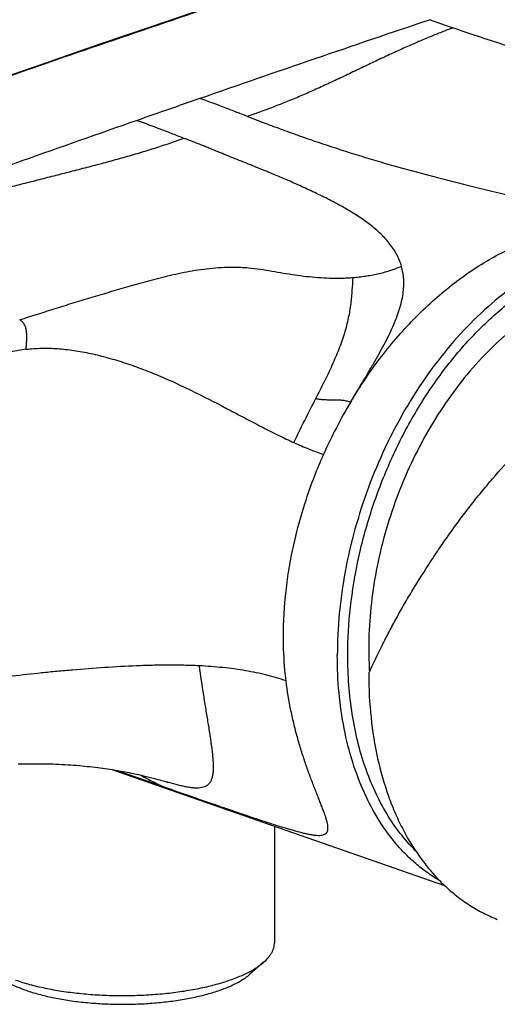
# Model space of a CAD drawing. Header units: millimetres. Extents: x 53 to 508, y -121 to 204.
# Tile 12 of 18: x 423 to 455, y -59 to 7. Entities that reach past the tile are written whole.
import ezdxf

# ---------------------------------------------------------------- set-up
doc = ezdxf.new("R2010")
doc.units = ezdxf.units.MM
doc.header["$LTSCALE"] = 23.1
doc.layers.get('0').update_dxf_attribs({"linetype": 'CONTINUOUS'})

msp = doc.modelspace()

# ---------------------------------------------------------------- linework, layer by layer
at = {"color": 7, "linetype": 'CONTINUOUS'}
for p, q in [((429.316, -43.286), (451.721, -51.096)), ((431.682, -43.761), (431.87, -43.808)), ((431.87, -43.808), (432.047, -43.853)), ((432.047, -43.853), (432.21, -43.896)), ((432.21, -43.896), (432.36, -43.936)), ((432.36, -43.936), (432.496, -43.973)), ((432.496, -43.973), (432.618, -44.008)), ((432.618, -44.008), (432.726, -44.039)), ((432.726, -44.039), (432.821, -44.066)), ((432.821, -44.066), (432.927, -44.098)), ((432.919, -44.095), (432.983, -44.115)), ((432.983, -44.115), (433.024, -44.128)), ((433.024, -44.128), (433.042, -44.134)), ((440.242, -47.095), (440.242, -54.969)), ((439.507, -56.297), (438.579, -57.105))]:
    msp.add_line(p, q, dxfattribs=at)
at = {"color": 9, "linetype": 'CONTINUOUS'}
msp.add_line((432.705, -44.42), (429.57, -43.328), dxfattribs=at)
at = {"color": 7, "linetype": 'CONTINUOUS'}
for points in [[(486.246, 24.183), (482.644, 23.125), (478.994, 22.038), (475.298, 20.922), (471.587, 19.787), (467.896, 18.644), (464.224, 17.494), (460.577, 16.339), (456.958, 15.181), (453.383, 14.028), (449.822, 12.871), (446.249, 11.7), (442.676, 10.52), (439.106, 9.332), (435.541, 8.136), (431.983, 6.932), (428.433, 5.721), (424.893, 4.502), (421.365, 3.278)], [(422.924, -42.897), (423.143, -42.891), (423.361, -42.886), (423.578, -42.882), (423.793, -42.879), (424.008, -42.878), (424.22, -42.878), (424.432, -42.88), (424.642, -42.883), (424.85, -42.887), (425.056, -42.892), (425.261, -42.898), (425.465, -42.906), (425.667, -42.914), (425.869, -42.924), (426.069, -42.935), (426.268, -42.947), (426.464, -42.96), (426.659, -42.974), (426.85, -42.989), (427.038, -43.005), (427.224, -43.021), (427.407, -43.039), (427.588, -43.057), (427.768, -43.077), (427.945, -43.097), (428.121, -43.118), (428.295, -43.14), (428.467, -43.162), (428.635, -43.185), (428.801, -43.208), (428.964, -43.232), (429.123, -43.256), (429.281, -43.28), (429.435, -43.305), (429.587, -43.33), (429.735, -43.356), (429.881, -43.381), (430.023, -43.407), (430.162, -43.432), (430.297, -43.458), (430.429, -43.484), (430.558, -43.51), (430.684, -43.536), (430.807, -43.562), (430.927, -43.587), (431.043, -43.613), (431.157, -43.638), (431.268, -43.663), (431.376, -43.688), (431.481, -43.713), (431.583, -43.737), (431.682, -43.761)]]:
    msp.add_lwpolyline(points, dxfattribs=at)
at = {"color": 9, "linetype": 'CONTINUOUS'}
for centre, radius, start, end in [((1061.728, -1803.356), 1911.036, 108.645195, 109.138098), ((502.161, 148.933), 150.595, 250.04131, 250.66254), ((999.856, -1624.677), 1721.948, 109.142308, 109.291807), ((1069.045, -1821.868), 1930.926, 109.296429, 109.786187), ((424.541, -24.043), 9.226, 96.73938, 103.14409), ((473.883, -35.43), 33.173, 149.19729, 156.08278)]:
    msp.add_arc(centre, radius, start, end, dxfattribs=at)
at = {"color": 7, "linetype": 'CONTINUOUS'}
msp.add_arc((471.35, -35.067), 24.741, 179.98917, 183.71491, dxfattribs=at)
at = {"color": 9, "linetype": 'CONTINUOUS'}
for points, knots in [([(486.523, 24.189), (485.12, 23.786), (482.321, 22.971), (476.752, 21.319), (469.842, 19.215), (461.614, 16.634), (453.459, 14.015), (445.372, 11.373), (434.714, 7.829), (421.563, 3.334), (406.009, -2.192), (393.238, -6.9), (383.161, -10.711), (376.939, -13.119), (372.004, -15.07), (368.332, -16.544), (364.684, -18.033), (362.263, -19.039), (361.057, -19.545)], [0, 0, 0, 0, 0.032955, 0.06579, 0.131106, 0.195971, 0.260399, 0.324405, 0.387989, 0.513878, 0.638052, 0.760499, 0.821068, 0.881185, 0.911069, 0.940834, 0.970479, 1, 1, 1, 1]), ([(452.295, 6.834), (452.044, 6.737), (451.536, 6.541), (450.76, 6.232), (449.953, 5.894), (449.109, 5.524), (448.228, 5.122), (447.313, 4.694), (446.374, 4.247), (445.42, 3.792), (444.464, 3.338), (443.517, 2.897), (442.59, 2.479), (441.42, 1.973), (440.29, 1.522), (439.195, 1.125), (438.669, 0.941), (438.41, 0.851)], [0, 0, 0, 0, 0.053197, 0.108036, 0.165709, 0.226609, 0.290796, 0.357785, 0.42688, 0.497111, 0.567436, 0.636811, 0.704266, 0.769108, 0.889529, 0.945532, 1, 1, 1, 1]), ([(467.727, 2.693), (466.328, 2.949), (464.246, 3.379), (461.509, 4.039), (459.514, 4.565), (457.584, 5.115), (455.734, 5.68), (453.979, 6.251), (452.845, 6.641), (452.295, 6.834)], [0, 0, 0, 0, 0.266784, 0.398568, 0.52795, 0.653806, 0.775038, 0.89069, 1, 1, 1, 1]), ([(438.41, 0.851), (438.142, 0.954), (437.607, 1.161), (436.54, 1.571), (435.739, 1.871), (435.202, 2.06)], [0, 0, 0, 0, 0.251499, 0.50212, 1, 1, 1, 1]), ([(438.41, 0.851), (438.803, 0.7), (439.59, 0.398), (440.778, -0.046), (441.978, -0.479), (443.604, -1.043), (445.257, -1.58), (446.941, -2.091), (448.686, -2.597), (450.949, -3.211), (453.78, -3.924), (455.977, -4.455), (457.491, -4.826), (458.273, -5.02), (459.062, -5.218), (459.59, -5.354), (459.855, -5.423)], [0, 0, 0, 0, 0.05644, 0.113129, 0.170126, 0.227519, 0.343957, 0.403289, 0.46356, 0.587644, 0.717754, 0.855263, 0.890852, 0.926874, 0.963283, 1, 1, 1, 1]), ([(430.96, 0.581), (431.496, 0.392), (432.295, 0.093), (433.356, -0.32), (433.886, -0.529), (434.151, -0.634)], [0, 0, 0, 0, 0.499311, 0.749752, 1, 1, 1, 1]), ([(434.151, -0.634), (433.82, -0.749), (433.151, -0.98), (432.308, -1.258), (431.62, -1.474), (430.916, -1.687), (430.02, -1.945), (428.932, -2.244), (427.83, -2.537), (426.72, -2.825), (425.604, -3.11), (424.486, -3.395), (423.369, -3.68), (422.255, -3.967), (421.15, -4.259), (420.236, -4.507), (419.513, -4.711), (418.801, -4.918), (417.923, -5.183), (417.225, -5.402), (416.878, -5.512)], [0, 0, 0, 0, 0.058592, 0.118151, 0.148415, 0.179028, 0.241131, 0.304106, 0.367666, 0.431615, 0.495785, 0.560066, 0.62435, 0.688472, 0.752243, 0.815432, 0.846725, 0.877776, 0.939209, 1, 1, 1, 1]), ([(445.39, -18.443), (446.022, -17.384), (447.052, -15.858), (448.589, -13.979), (449.794, -12.68), (451.052, -11.49), (452.353, -10.417), (453.685, -9.465), (455.036, -8.642), (456.394, -7.951), (457.745, -7.395), (459.079, -6.976), (460.389, -6.7), (461.668, -6.57), (462.912, -6.589), (464.116, -6.758), (464.889, -6.971), (465.265, -7.102)], [0, 0, 0, 0, 0.150678, 0.224336, 0.29655, 0.367116, 0.435842, 0.502532, 0.566992, 0.629041, 0.68853, 0.745371, 0.799701, 0.851839, 0.902237, 0.951431, 1, 1, 1, 1]), ([(468.322, -8.168), (468.014, -8.06), (467.385, -7.875), (466.415, -7.688), (465.422, -7.593), (464.41, -7.591), (463.383, -7.681), (462.345, -7.862), (461.302, -8.134), (459.889, -8.624), (458.13, -9.465), (456.093, -10.794), (454.135, -12.435), (452.287, -14.36), (450.578, -16.537), (449.036, -18.933), (447.685, -21.506), (446.548, -24.217), (445.642, -27.019), (444.983, -29.869), (444.581, -32.719), (444.488, -34.618), (444.488, -35.555)], [0, 0, 0, 0, 0.023755, 0.047634, 0.071757, 0.096238, 0.121178, 0.146665, 0.172777, 0.199571, 0.255338, 0.314186, 0.376083, 0.440813, 0.508013, 0.577204, 0.647823, 0.719248, 0.790825, 0.861895, 0.931818, 1, 1, 1, 1]), ([(445.195, -35.555), (445.195, -34.473), (445.322, -32.277), (445.866, -28.991), (446.753, -25.728), (447.963, -22.562), (449.47, -19.564), (451.24, -16.801), (452.92, -14.722), (454.362, -13.237), (455.47, -12.23), (456.611, -11.325), (457.777, -10.527), (458.963, -9.839), (460.162, -9.267), (461.366, -8.812), (462.57, -8.479), (463.766, -8.27), (464.947, -8.185), (466.107, -8.225), (467.239, -8.391), (468.336, -8.681), (469.391, -9.095), (470.399, -9.628), (471.352, -10.279), (472.246, -11.043), (472.792, -11.617), (473.053, -11.919)], [0, 0, 0, 0, 0.07069, 0.143376, 0.217185, 0.291185, 0.364431, 0.436021, 0.505144, 0.538583, 0.571172, 0.602863, 0.633623, 0.663439, 0.69232, 0.720296, 0.747424, 0.773786, 0.799489, 0.824665, 0.849466, 0.87406, 0.898623, 0.923335, 0.948366, 0.973874, 1, 1, 1, 1]), ([(445.39, -18.443), (445.653, -18.001), (446.049, -17.345), (446.569, -16.473), (446.945, -15.831), (447.305, -15.198), (447.644, -14.576), (447.957, -13.965), (448.237, -13.368), (448.48, -12.786), (448.679, -12.221), (448.831, -11.674), (448.933, -11.148), (448.984, -10.644), (448.982, -10.162), (448.93, -9.704), (448.863, -9.411), (448.822, -9.269)], [0, 0, 0, 0, 0.153457, 0.228876, 0.303042, 0.375616, 0.446249, 0.514614, 0.58037, 0.643191, 0.702828, 0.759202, 0.812417, 0.862671, 0.91033, 0.955928, 1, 1, 1, 1]), ([(423.025, -12.889), (423.426, -12.763), (424.228, -12.508), (425.229, -12.19), (426.031, -11.939), (426.836, -11.689), (427.646, -11.442), (428.463, -11.197), (429.296, -10.95), (430.142, -10.704), (431.003, -10.46), (431.668, -10.277), (432.349, -10.096), (433.047, -9.921), (433.765, -9.755), (434.505, -9.606), (435.268, -9.484), (436.054, -9.392), (436.855, -9.337), (437.531, -9.328), (438.073, -9.347), (438.611, -9.384), (439.275, -9.465), (440.059, -9.595), (440.835, -9.732), (441.609, -9.858), (442.388, -9.961), (443.172, -10.033), (443.828, -10.069), (444.356, -10.078), (444.753, -10.076), (445.15, -10.062), (445.415, -10.045), (445.548, -10.034)], [0, 0, 0, 0, 0.054759, 0.109402, 0.13673, 0.164094, 0.21913, 0.246921, 0.274987, 0.332237, 0.361566, 0.391472, 0.422021, 0.453239, 0.485141, 0.517842, 0.55141, 0.585754, 0.620681, 0.655951, 0.673618, 0.691237, 0.726152, 0.760581, 0.794673, 0.828642, 0.862668, 0.896818, 0.931071, 0.948246, 0.965458, 0.98271, 1, 1, 1, 1]), ([(443.036, -18.211), (443.23, -17.832), (443.612, -17.082), (444.149, -15.964), (444.545, -15.041), (444.814, -14.316), (444.988, -13.79), (445.134, -13.275), (445.253, -12.773), (445.345, -12.284), (445.415, -11.809), (445.465, -11.347), (445.511, -10.757), (445.532, -10.321), (445.548, -10.034)], [0, 0, 0, 0, 0.147899, 0.291915, 0.430038, 0.496268, 0.560347, 0.622195, 0.681814, 0.73928, 0.794749, 0.848413, 0.900433, 1, 1, 1, 1]), ([(423.459, -14.881), (423.466, -14.789), (423.482, -14.605), (423.501, -14.328), (423.508, -14.094), (423.503, -13.906), (423.493, -13.764), (423.476, -13.624), (423.45, -13.486), (423.412, -13.355), (423.367, -13.252), (423.323, -13.177), (423.275, -13.109), (423.207, -13.035), (423.118, -12.958), (423.056, -12.912), (423.025, -12.889)], [0, 0, 0, 0, 0.128332, 0.257606, 0.388297, 0.454133, 0.520088, 0.585875, 0.651083, 0.715086, 0.776997, 0.806891, 0.835996, 0.892177, 0.946637, 1, 1, 1, 1]), ([(441.55, -21.188), (441.787, -20.684), (442.277, -19.689), (442.785, -18.703), (443.036, -18.211)], [0, 0, 0, 0, 0.501956, 1, 1, 1, 1]), ([(443.036, -18.211), (443.137, -18.231), (443.341, -18.261), (443.597, -18.281), (443.802, -18.289), (444.007, -18.292), (444.21, -18.291), (444.412, -18.293), (444.561, -18.297), (444.708, -18.305), (444.898, -18.325), (445.127, -18.363), (445.305, -18.413), (445.39, -18.443)], [0, 0, 0, 0, 0.130015, 0.259858, 0.324735, 0.389529, 0.518296, 0.581883, 0.644698, 0.706604, 0.767515, 0.88604, 1, 1, 1, 1]), ([(441.55, -21.188), (441.888, -21.341), (442.55, -21.626), (443.227, -21.874), (443.559, -21.981)], [0, 0, 0, 0, 0.51536, 1, 1, 1, 1]), ([(440.846, -34.286), (440.846, -33.259), (440.937, -31.707), (441.225, -29.647), (441.631, -27.561), (442.346, -24.975), (443.122, -22.967), (443.559, -21.981)], [0, 0, 0, 0, 0.242735, 0.36663, 0.491845, 0.745033, 1, 1, 1, 1]), ([(441.024, -37.286), (440.994, -37.041), (440.889, -36.044), (440.846, -35.041), (440.846, -34.286)], [0, 0, 0, 0, 0.246475, 1, 1, 1, 1]), ([(451.403, -50.785), (451.136, -50.629), (450.612, -50.292), (449.867, -49.715), (449.161, -49.068), (448.266, -48.102), (447.26, -46.72), (446.263, -44.842), (445.474, -42.753), (444.905, -40.483), (444.562, -38.063), (444.488, -36.401), (444.488, -35.555)], [0, 0, 0, 0, 0.053058, 0.106833, 0.161524, 0.217304, 0.332632, 0.453783, 0.581209, 0.714963, 0.854753, 1, 1, 1, 1]), ([(449.767, -48.756), (449.399, -48.389), (448.699, -47.591), (447.786, -46.248), (447, -44.754), (446.347, -43.122), (445.834, -41.367), (445.465, -39.507), (445.243, -37.558), (445.195, -36.229), (445.195, -35.555)], [0, 0, 0, 0, 0.108804, 0.221759, 0.339364, 0.461892, 0.589415, 0.721815, 0.858816, 1, 1, 1, 1]), ([(435.15, -36.266), (434.807, -36.25), (434.114, -36.226), (433.065, -36.217), (432, -36.232), (430.562, -36.279), (428.761, -36.38), (426.968, -36.518), (425.552, -36.645), (424.187, -36.778), (422.858, -36.925), (421.572, -37.084), (420.803, -37.187), (420.209, -37.272), (419.779, -37.336), (419.36, -37.4), (419.085, -37.444), (418.949, -37.466)], [0, 0, 0, 0, 0.063321, 0.12788, 0.193434, 0.259707, 0.393251, 0.526015, 0.591286, 0.655398, 0.77895, 0.837844, 0.894473, 0.921864, 0.948598, 0.97465, 1, 1, 1, 1]), ([(435.15, -36.266), (435.236, -36.931), (435.381, -37.913), (435.589, -39.2), (435.741, -40.115), (435.882, -40.985), (435.983, -41.677), (436.046, -42.199), (436.081, -42.561), (436.101, -42.899), (436.104, -43.211), (436.087, -43.494), (436.047, -43.745), (435.992, -43.933), (435.933, -44.064), (435.883, -44.15), (435.826, -44.227), (435.761, -44.294), (435.689, -44.352), (435.582, -44.418), (435.43, -44.479), (435.225, -44.52), (434.997, -44.532), (434.749, -44.519), (434.482, -44.485), (434.198, -44.433), (433.898, -44.366), (433.472, -44.258), (433.147, -44.164), (432.927, -44.098)], [0, 0, 0, 0, 0.181061, 0.267993, 0.351715, 0.431459, 0.505878, 0.54062, 0.573396, 0.603942, 0.632028, 0.657495, 0.680331, 0.700692, 0.710062, 0.718979, 0.727542, 0.735881, 0.744135, 0.752437, 0.76962, 0.788182, 0.808552, 0.830886, 0.855153, 0.881223, 0.908903, 0.938024, 1, 1, 1, 1]), ([(441.024, -37.286), (440.595, -37.136), (439.69, -36.871), (438.264, -36.576), (436.738, -36.371), (435.688, -36.293), (435.15, -36.266)], [0, 0, 0, 0, 0.22819, 0.471992, 0.729917, 1, 1, 1, 1]), ([(432.705, -44.42), (433.247, -44.609), (434.324, -44.984), (435.663, -45.45), (436.72, -45.814), (437.495, -46.08), (438.253, -46.338), (438.991, -46.586), (439.702, -46.821), (440.384, -47.04), (440.93, -47.209), (441.348, -47.333), (441.733, -47.442), (442.101, -47.539), (442.45, -47.617), (442.686, -47.663), (442.904, -47.697), (443.103, -47.717), (443.281, -47.722), (443.437, -47.71), (443.572, -47.679), (443.667, -47.634), (443.728, -47.587), (443.766, -47.546), (443.797, -47.5), (443.83, -47.427), (443.854, -47.32), (443.858, -47.173), (443.839, -47.004), (443.807, -46.849), (443.772, -46.714), (443.728, -46.562), (443.662, -46.359), (443.569, -46.099), (443.462, -45.819), (443.345, -45.519), (443.218, -45.2), (443.084, -44.864), (442.895, -44.384), (442.652, -43.749), (442.362, -42.946), (442.08, -42.093), (441.813, -41.198), (441.566, -40.265), (441.272, -38.963), (441.106, -37.963), (441.024, -37.286)], [0, 0, 0, 0, 0.077052, 0.153148, 0.190517, 0.227244, 0.263163, 0.29806, 0.331716, 0.363871, 0.394199, 0.408576, 0.422371, 0.447958, 0.459609, 0.470412, 0.480307, 0.489246, 0.497205, 0.504192, 0.510277, 0.515631, 0.518135, 0.520595, 0.523074, 0.525639, 0.531235, 0.537729, 0.545307, 0.554066, 0.558905, 0.564053, 0.57526, 0.587628, 0.601084, 0.615545, 0.63093, 0.647152, 0.664139, 0.700166, 0.738543, 0.778835, 0.820739, 0.864017, 0.908448, 1, 1, 1, 1]), ([(431.132, -43.632), (431.264, -43.697), (431.526, -43.83), (432.047, -44.1), (432.439, -44.299), (432.705, -44.42)], [0, 0, 0, 0, 0.250767, 0.501133, 1, 1, 1, 1])]:
    msp.add_open_spline(points, degree=3, knots=knots, dxfattribs=at)
at = {"color": 7, "linetype": 'CONTINUOUS'}
for points, knots in [([(448.822, -9.269), (448.782, -9.123), (448.685, -8.837), (448.489, -8.428), (448.25, -8.044), (447.975, -7.68), (447.672, -7.333), (447.225, -6.888), (446.728, -6.479), (446.196, -6.098), (445.776, -5.818), (445.341, -5.547), (444.89, -5.284), (444.425, -5.029), (443.784, -4.695), (443.127, -4.373), (442.456, -4.059), (441.943, -3.824), (441.423, -3.591), (440.894, -3.361), (440.355, -3.134), (439.901, -2.947), (439.534, -2.798), (439.166, -2.647), (438.796, -2.496), (438.424, -2.346), (438.049, -2.196), (437.578, -2.008), (437.106, -1.82), (436.729, -1.667), (436.353, -1.514), (435.978, -1.358), (435.6, -1.204), (435.218, -1.05), (434.735, -0.86), (434.346, -0.709), (434.151, -0.634)], [0, 0, 0, 0, 0.026056, 0.051858, 0.07771, 0.103771, 0.130139, 0.156936, 0.212117, 0.240537, 0.269444, 0.298822, 0.328707, 0.359121, 0.390006, 0.452973, 0.484984, 0.517306, 0.549944, 0.582996, 0.616509, 0.650419, 0.667473, 0.684564, 0.718879, 0.736142, 0.753489, 0.788362, 0.823345, 0.840823, 0.858267, 0.893158, 0.910716, 0.928392, 0.964038, 1, 1, 1, 1]), ([(445.548, -10.034), (445.687, -10.024), (445.895, -10.003), (446.172, -9.969), (446.45, -9.93), (446.797, -9.874), (447.212, -9.79), (447.624, -9.689), (448.033, -9.57), (448.433, -9.432), (448.695, -9.326), (448.822, -9.269)], [0, 0, 0, 0, 0.123712, 0.185788, 0.247974, 0.372681, 0.497965, 0.623781, 0.749841, 0.875608, 1, 1, 1, 1]), ([(467.111, -10.429), (466.836, -10.358), (466.276, -10.243), (465.418, -10.149), (464.544, -10.132), (463.657, -10.193), (462.76, -10.331), (461.541, -10.622), (460.008, -11.183), (458.212, -12.139), (456.464, -13.372), (454.79, -14.86), (453.214, -16.583), (451.761, -18.512), (450.453, -20.618), (449.309, -22.869), (448.347, -25.23), (447.582, -27.665), (447.026, -30.137), (446.688, -32.606), (446.609, -34.251), (446.609, -35.062)], [0, 0, 0, 0, 0.023695, 0.047609, 0.071851, 0.096518, 0.121696, 0.14746, 0.200931, 0.257288, 0.316632, 0.378879, 0.443787, 0.510986, 0.58001, 0.650315, 0.721312, 0.792385, 0.862916, 0.932306, 1, 1, 1, 1]), ([(446.632, -36.737), (446.908, -36.115), (447.354, -35.185), (447.992, -33.954), (448.499, -33.018), (449.031, -32.077), (449.779, -30.81), (450.575, -29.55), (451.411, -28.296), (452.067, -27.352), (452.75, -26.412), (453.461, -25.478), (454.2, -24.552), (455.225, -23.33), (456.569, -21.845), (457.993, -20.436), (459.177, -19.368), (460.078, -18.605), (460.992, -17.883), (461.914, -17.206), (462.839, -16.575), (463.763, -15.988), (464.684, -15.442), (465.599, -14.933), (466.508, -14.458), (467.408, -14.016), (468.3, -13.604), (469.461, -13.105), (470.337, -12.77), (470.92, -12.567)], [0, 0, 0, 0, 0.057985, 0.087796, 0.118055, 0.148738, 0.179855, 0.243327, 0.275607, 0.30824, 0.341238, 0.37458, 0.408225, 0.442121, 0.510391, 0.578717, 0.612629, 0.646199, 0.679287, 0.711775, 0.743581, 0.774665, 0.805041, 0.834754, 0.863837, 0.892319, 0.9202, 0.94745, 1, 1, 1, 1]), ([(423.459, -14.881), (423.802, -14.84), (424.506, -14.794), (425.584, -14.826), (426.697, -14.951), (427.838, -15.16), (429.003, -15.448), (430.184, -15.808), (431.376, -16.232), (432.57, -16.714), (433.758, -17.247), (435.326, -18.002), (436.859, -18.799), (438.364, -19.591), (439.454, -20.16), (440.51, -20.696), (441.207, -21.031), (441.55, -21.188)], [0, 0, 0, 0, 0.053383, 0.108789, 0.166354, 0.226091, 0.2879, 0.351549, 0.41674, 0.48313, 0.550333, 0.617877, 0.751836, 0.817121, 0.880571, 0.941689, 1, 1, 1, 1]), ([(446.632, -36.737), (446.628, -36.746), (446.614, -36.782), (446.609, -36.821), (446.609, -36.85)], [0, 0, 0, 0, 0.2389, 1, 1, 1, 1]), ([(446.609, -36.85), (446.611, -37.822), (446.709, -39.727), (447.15, -42.486), (447.764, -44.649), (448.399, -46.255), (449.104, -47.728), (449.945, -49.084), (450.919, -50.289), (451.696, -51.096), (452.525, -51.815), (453.403, -52.442), (454.326, -52.974), (454.971, -53.265), (455.298, -53.393)], [0, 0, 0, 0, 0.147205, 0.288192, 0.422302, 0.48672, 0.549368, 0.669486, 0.727251, 0.783655, 0.83889, 0.893185, 0.946796, 1, 1, 1, 1]), ([(439.507, -56.297), (439.621, -56.198), (439.779, -56.043), (439.954, -55.817), (440.058, -55.65), (440.14, -55.481), (440.199, -55.311), (440.234, -55.14), (440.242, -55.026), (440.242, -54.969)], [0, 0, 0, 0, 0.289528, 0.421996, 0.547227, 0.666263, 0.780381, 0.891071, 1, 1, 1, 1]), ([(422.744, -57.495), (423.057, -57.604), (423.715, -57.805), (424.756, -58.051), (425.876, -58.251), (427.058, -58.401), (428.284, -58.501), (429.536, -58.547), (430.795, -58.54), (432.042, -58.479), (433.258, -58.365), (434.424, -58.2), (435.524, -57.987), (436.54, -57.729), (437.323, -57.474), (437.894, -57.248), (438.281, -57.074), (438.637, -56.893), (438.96, -56.704), (439.25, -56.508), (439.426, -56.368), (439.507, -56.297)], [0, 0, 0, 0, 0.057361, 0.119423, 0.185464, 0.254664, 0.32613, 0.398921, 0.472066, 0.544587, 0.615522, 0.683938, 0.74896, 0.809794, 0.865751, 0.891728, 0.916296, 0.939418, 0.961071, 0.981257, 1, 1, 1, 1]), ([(421.406, -57.105), (421.529, -57.212), (421.809, -57.42), (422.285, -57.699), (422.84, -57.959), (423.24, -58.112), (423.452, -58.186)], [0, 0, 0, 0, 0.210807, 0.447874, 0.711238, 1, 1, 1, 1]), ([(423.452, -58.186), (423.733, -58.284), (424.328, -58.465), (425.267, -58.687), (426.277, -58.868), (427.344, -59.004), (428.451, -59.093), (429.581, -59.135), (430.717, -59.128), (431.842, -59.073), (432.939, -58.971), (433.992, -58.822), (434.984, -58.63), (435.901, -58.397), (436.608, -58.167), (437.123, -57.963), (437.472, -57.806), (437.794, -57.642), (438.085, -57.472), (438.346, -57.295), (438.505, -57.169), (438.579, -57.105)], [0, 0, 0, 0, 0.057361, 0.119423, 0.185464, 0.254664, 0.32613, 0.398921, 0.472066, 0.544587, 0.615522, 0.683938, 0.74896, 0.809794, 0.865751, 0.891728, 0.916296, 0.939418, 0.961071, 0.981257, 1, 1, 1, 1])]:
    msp.add_open_spline(points, degree=3, knots=knots, dxfattribs=at)

doc.saveas('drawing.dxf')
